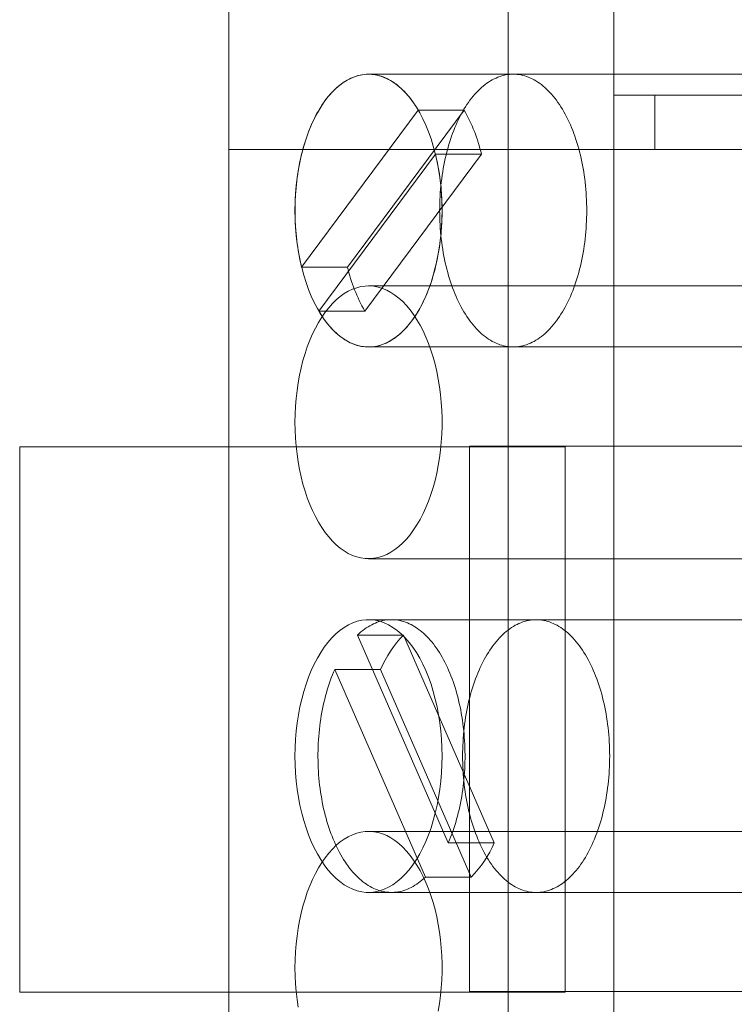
# Model space of a CAD drawing. Header units: inches. Extents: x 1 to 109, y 1 to 85.
# Tile 79 of 256: x 86.237 to 86.455, y 14.578 to 14.879. Entities that reach past the tile are written whole.
import ezdxf

# ---------------------------------------------------------------- set-up
doc = ezdxf.new("R2010")
doc.units = ezdxf.units.IN
doc.header["$MEASUREMENT"] = 0

msp = doc.modelspace()

# ---------------------------------------------------------------- linework, layer by layer
at = {"color": 7, "linetype": 'Continuous', "lineweight": 15, "ltscale": 5}
for p, q in [((86.30055455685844, 14.90359359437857), (86.30055455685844, 14.40359359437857)), ((86.38594581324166, 14.90359359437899), (86.38594581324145, 14.40359359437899)), ((86.41823891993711, 14.8869269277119), (86.41823891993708, 14.40359359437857)), ((86.38746071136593, 14.86192692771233), (86.34325018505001, 14.86192692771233)), ((86.48360106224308, 14.86192692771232), (86.34325018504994, 14.86192692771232)), ((86.41823891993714, 14.85557239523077), (86.65278746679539, 14.85557239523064)), ((86.41823891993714, 14.85557239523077), (86.43073891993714, 14.85557239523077)), ((86.41823891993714, 14.85557239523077), (86.41823891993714, 14.83890572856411)), ((86.43073891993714, 14.85557239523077), (86.66528746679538, 14.85557239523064)), ((86.43073891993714, 14.83890572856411), (86.43073891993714, 14.85557239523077)), ((86.35842094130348, 14.85099830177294), (86.32279608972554, 14.80300583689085)), ((86.37245602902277, 14.85099830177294), (86.33683117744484, 14.80300583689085)), ((86.37245602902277, 14.85099830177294), (86.35842094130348, 14.85099830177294)), ((86.30055455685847, 14.83890572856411), (86.41823891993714, 14.83890572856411)), ((86.30055455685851, 14.50557239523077), (86.30055455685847, 14.83890572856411)), ((86.38594581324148, 14.83890572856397), (86.30055455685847, 14.83890572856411)), ((86.3859458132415, 14.50557239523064), (86.38594581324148, 14.83890572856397)), ((86.38594581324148, 14.83890572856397), (86.57580743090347, 14.83890572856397)), ((86.41823891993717, 14.52223906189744), (86.41823891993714, 14.83890572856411)), ((86.41823891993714, 14.83890572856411), (86.43073891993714, 14.83890572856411)), ((86.43073891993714, 14.83890572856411), (86.66528746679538, 14.83890572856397)), ((86.32807942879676, 14.78952222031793), (86.3637042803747, 14.83751468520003)), ((86.34211451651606, 14.78952222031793), (86.377739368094, 14.83751468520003)), ((86.377739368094, 14.83751468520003), (86.3637042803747, 14.83751468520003)), ((86.33683117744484, 14.80300583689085), (86.32279608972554, 14.80300583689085)), ((86.48360106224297, 14.79723906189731), (86.34325018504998, 14.79723906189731)), ((86.34211451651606, 14.78952222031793), (86.32807942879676, 14.78952222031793)), ((86.34325018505, 14.77859359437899), (86.38746071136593, 14.77859359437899)), ((86.34325018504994, 14.77859359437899), (86.48360106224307, 14.77859359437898)), ((86.23664248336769, 14.74810503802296), (86.23664248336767, 14.58143837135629)), ((86.40330915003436, 14.74810503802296), (86.23664248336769, 14.74810503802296)), ((86.3741424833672, 14.74827170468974), (86.54080915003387, 14.74827170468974)), ((86.3741424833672, 14.58160503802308), (86.3741424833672, 14.74827170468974)), ((86.40330915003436, 14.58143837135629), (86.40330915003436, 14.74810503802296)), ((86.34325018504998, 14.71390572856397), (86.48360106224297, 14.71390572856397)), ((86.4836010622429, 14.69526026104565), (86.34325018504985, 14.69526026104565)), ((86.39447825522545, 14.69526026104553), (86.35026772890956, 14.69526026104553)), ((86.35393954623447, 14.69056478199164), (86.33990445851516, 14.69056478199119)), ((86.36761641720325, 14.6271110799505), (86.33990445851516, 14.69056478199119)), ((86.38165150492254, 14.6271110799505), (86.35393954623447, 14.69056478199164)), ((86.34695412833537, 14.68007610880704), (86.33291904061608, 14.68007610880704)), ((86.33291904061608, 14.68007610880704), (86.36063099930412, 14.61662240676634)), ((86.34695412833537, 14.68007610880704), (86.37466608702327, 14.61662240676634)), ((86.48360106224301, 14.63057239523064), (86.34325018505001, 14.63057239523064)), ((86.38165150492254, 14.6271110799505), (86.36761641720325, 14.6271110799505)), ((86.37466608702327, 14.61662240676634), (86.36063099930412, 14.61662240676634)), ((86.34325018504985, 14.61192692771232), (86.4836010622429, 14.61192692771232)), ((86.35026772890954, 14.6119269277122), (86.39447825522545, 14.6119269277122)), ((86.23664248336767, 14.58143837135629), (86.40330915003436, 14.58143837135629)), ((86.54080915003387, 14.58160503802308), (86.3741424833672, 14.58160503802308))]:
    msp.add_line(p, q, dxfattribs=at)
at = {"color": 7, "linetype": 'Continuous', "lineweight": 15, "ltscale": 5, "flags": 128}
for points in [[(86.32077880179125, 14.82026026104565), (86.32082142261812, 14.82282529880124), (86.32094912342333, 14.82538060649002), (86.32116141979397, 14.82791649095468), (86.3214575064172, 14.83042333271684), (86.32183626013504, 14.83289162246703), (86.32229624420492, 14.83531199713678), (86.32283571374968, 14.83767527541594), (86.32345262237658, 14.83997249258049), (86.32414462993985, 14.84219493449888), (86.32490911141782, 14.84433417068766), (86.32574316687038, 14.84638208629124), (86.32664363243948, 14.84833091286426), (86.32760709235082, 14.85017325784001), (86.32862989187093, 14.85190213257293), (86.3297081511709, 14.853510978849), (86.33083778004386, 14.8549936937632), (86.3320144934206, 14.85634465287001), (86.3332338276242, 14.85755873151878), (86.33449115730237, 14.85863132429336), (86.33578171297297, 14.85955836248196), (86.33710059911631, 14.86033632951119), (86.3384428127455, 14.86096227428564), (86.33980326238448, 14.86143382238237), (86.34117678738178, 14.86174918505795), (86.34255817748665, 14.86190716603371), (86.34394219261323, 14.86190716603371), (86.3453235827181, 14.86174918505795), (86.3466971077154, 14.86143382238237), (86.34805755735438, 14.86096227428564), (86.34939977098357, 14.86033632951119), (86.3507186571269, 14.85955836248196), (86.35200921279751, 14.85863132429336), (86.35326654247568, 14.85755873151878), (86.35448587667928, 14.85634465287), (86.35566259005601, 14.8549936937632), (86.35679221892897, 14.853510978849), (86.35787047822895, 14.85190213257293), (86.35889327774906, 14.85017325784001), (86.3598567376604, 14.84833091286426), (86.3607572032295, 14.84638208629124), (86.36159125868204, 14.84433417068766), (86.36235574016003, 14.84219493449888), (86.3630477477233, 14.83997249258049), (86.3636646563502, 14.83767527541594), (86.36420412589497, 14.83531199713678), (86.36466410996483, 14.83289162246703), (86.36504286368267, 14.83042333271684), (86.36533895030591, 14.82791649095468), (86.36555124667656, 14.82538060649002), (86.36567894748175, 14.82282529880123), (86.36572156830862, 14.82026026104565), (86.36567894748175, 14.81769522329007), (86.36555124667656, 14.81513991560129), (86.36533895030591, 14.81260403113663), (86.36504286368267, 14.81009718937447), (86.36466410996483, 14.80762889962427), (86.36420412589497, 14.80520852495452), (86.3636646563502, 14.80284524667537), (86.3630477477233, 14.80054802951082), (86.36235574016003, 14.79832558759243), (86.36159125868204, 14.79618635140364), (86.3607572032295, 14.79413843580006), (86.3598567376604, 14.79218960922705), (86.35889327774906, 14.7903472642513), (86.35787047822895, 14.78861838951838), (86.35679221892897, 14.78700954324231), (86.35566259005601, 14.78552682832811), (86.35448587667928, 14.7841758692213), (86.35326654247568, 14.78296179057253), (86.35200921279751, 14.78188919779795), (86.3507186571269, 14.78096215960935), (86.34939977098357, 14.78018419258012), (86.34805755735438, 14.77955824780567), (86.3466971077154, 14.77908669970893), (86.3453235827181, 14.77877133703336), (86.34394219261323, 14.7786133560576), (86.34255817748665, 14.7786133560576), (86.34117678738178, 14.77877133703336), (86.33980326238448, 14.77908669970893), (86.3384428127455, 14.77955824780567), (86.33710059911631, 14.78018419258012), (86.33578171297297, 14.78096215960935), (86.33449115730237, 14.78188919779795), (86.3332338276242, 14.78296179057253), (86.3320144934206, 14.7841758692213), (86.33083778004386, 14.78552682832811), (86.3297081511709, 14.78700954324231), (86.32862989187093, 14.78861838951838), (86.32760709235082, 14.7903472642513), (86.32664363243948, 14.79218960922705), (86.32574316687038, 14.79413843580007), (86.32490911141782, 14.79618635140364), (86.32414462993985, 14.79832558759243), (86.32345262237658, 14.80054802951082), (86.32283571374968, 14.80284524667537), (86.32229624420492, 14.80520852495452), (86.32183626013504, 14.80762889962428), (86.3214575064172, 14.81009718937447), (86.32116141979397, 14.81260403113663), (86.32094912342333, 14.81513991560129), (86.32082142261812, 14.81769522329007), (86.32077880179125, 14.82026026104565)], [(86.32279608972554, 14.80300583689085), (86.32256250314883, 14.80399144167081), (86.32234272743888, 14.80498790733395), (86.3221369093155, 14.80599456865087), (86.32194518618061, 14.80701075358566), (86.32176768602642, 14.80803578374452), (86.32160452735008, 14.80906897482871), (86.32145581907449, 14.81010963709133), (86.32132166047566, 14.8111570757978), (86.32120214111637, 14.81221059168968), (86.32109734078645, 14.81326948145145), (86.3210073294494, 14.81433303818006), (86.32093216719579, 14.81540055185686), (86.32087190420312, 14.81647130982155), (86.3208265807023, 14.81754459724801), (86.32079622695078, 14.81861969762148), (86.3207808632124, 14.81969589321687), (86.3207804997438, 14.82077246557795), (86.32079513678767, 14.82184869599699), (86.32082476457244, 14.82292386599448), (86.32086936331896, 14.82399725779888), (86.32092890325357, 14.82506815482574), (86.32100334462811, 14.82613584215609), (86.3210926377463, 14.82719960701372), (86.32119672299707, 14.82825873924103), (86.32131553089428, 14.82931253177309), (86.32144898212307, 14.83036028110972), (86.32159698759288, 14.83140128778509), (86.32175944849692, 14.8324348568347), (86.3219362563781, 14.83346029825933), (86.3221272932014, 14.83447692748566), (86.3223324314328, 14.83548406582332), (86.32255153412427, 14.83648104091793), (86.3227844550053, 14.83746718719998), (86.32303103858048, 14.83844184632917), (86.32329112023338, 14.83940436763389), (86.32356452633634, 14.84035410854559), (86.32385107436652, 14.84129043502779), (86.32415057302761, 14.84221272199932), (86.32446282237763, 14.84312035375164), (86.32478761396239, 14.84401272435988), (86.32512473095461, 14.84488923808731), (86.32547394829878, 14.84574930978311), (86.32583503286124, 14.84659236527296), (86.32620774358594, 14.84741784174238), (86.32659183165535, 14.84822518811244), (86.32698704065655, 14.84901386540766), (86.32739310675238, 14.84978334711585), (86.32780975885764, 14.85053311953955), (86.32823671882, 14.85126268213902), (86.32867370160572, 14.85197154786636), (86.32912041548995, 14.8526592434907), (86.32957656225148, 14.85332530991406), (86.33004183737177, 14.8539693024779), (86.33051593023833, 14.85459079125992), (86.33099852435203, 14.85518936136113), (86.33148929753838, 14.85576461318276), (86.33198792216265, 14.85631616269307), (86.33249406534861, 14.85684364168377), (86.33300738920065, 14.8573466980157), (86.33352755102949, 14.85782499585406), (86.33405420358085, 14.85827821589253), (86.33458699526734, 14.85870605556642), (86.33512557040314, 14.85910822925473), (86.33566956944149, 14.85948446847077), (86.33621862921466, 14.85983452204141), (86.33677238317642, 14.86015815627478), (86.33733046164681, 14.86045515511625), (86.3378924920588, 14.86072532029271), (86.33845809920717, 14.86096847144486), (86.33902690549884, 14.86118444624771), (86.33959853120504, 14.86137310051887), (86.34017259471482, 14.86153430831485), (86.34074871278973, 14.86166796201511), (86.34132650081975, 14.86177397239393), (86.34190557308, 14.86185226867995), (86.34248554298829, 14.86190279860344), (86.34306602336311, 14.8619255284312), (86.34364662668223, 14.86192044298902), (86.34422696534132, 14.86188754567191), (86.34480665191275, 14.86182685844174), (86.34538529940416, 14.86173842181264), (86.34596252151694, 14.86162229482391), (86.34653793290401, 14.86147855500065), (86.3471111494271, 14.86130729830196), (86.34768178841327, 14.86110863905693), (86.34824946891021, 14.86088270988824), (86.34881381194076, 14.86062966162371), (86.34937444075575, 14.86034966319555), (86.34993098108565, 14.8600429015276), (86.35048306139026, 14.85970958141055), (86.35103031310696, 14.8593499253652), (86.35157237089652, 14.85896417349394), (86.35210887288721, 14.85855258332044), (86.35263946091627, 14.85811542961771), (86.35316378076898, 14.85765300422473), (86.35368148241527, 14.85716561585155), (86.35419222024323, 14.85665358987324), (86.35469565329, 14.85611726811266), (86.35519144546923, 14.85555700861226), (86.35567926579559, 14.85497318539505), (86.35615878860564, 14.85436618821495), (86.35662969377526, 14.85373642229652), (86.3570916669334, 14.85308430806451), (86.35754439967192, 14.85241028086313), (86.35798758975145, 14.85171479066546), (86.35842094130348, 14.85099830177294)], [(86.40066905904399, 14.78655121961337), (86.40018864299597, 14.78592166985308), (86.3996995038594, 14.78531565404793), (86.39920197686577, 14.78473358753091), (86.39869640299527, 14.78417586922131), (86.39818312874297, 14.78364288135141), (86.39766250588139, 14.78313498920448), (86.39713489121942, 14.78265254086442), (86.39660064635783, 14.78219586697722), (86.39606013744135, 14.78176528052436), (86.3955137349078, 14.78136107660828), (86.39496181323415, 14.78098353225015), (86.39440475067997, 14.78063290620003), (86.39384292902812, 14.78030943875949), (86.39327673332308, 14.78001335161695), (86.39270655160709, 14.77974484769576), (86.39213277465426, 14.77950411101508), (86.3915557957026, 14.77929130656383), (86.39097601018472, 14.77910658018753), (86.3903938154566, 14.77895005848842), (86.38980961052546, 14.77882184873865), (86.38922379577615, 14.77872203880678), (86.38863677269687, 14.77865069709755), (86.38804894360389, 14.77860787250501), (86.38746071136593, 14.77859359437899), (86.38687247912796, 14.77860787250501), (86.38628465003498, 14.77865069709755), (86.3856976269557, 14.77872203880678), (86.3851118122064, 14.77882184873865), (86.38452760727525, 14.77895005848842), (86.38394541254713, 14.77910658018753), (86.38336562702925, 14.77929130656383), (86.38278864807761, 14.77950411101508), (86.38221487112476, 14.77974484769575), (86.38164468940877, 14.78001335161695), (86.38107849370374, 14.78030943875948), (86.38051667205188, 14.78063290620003), (86.3799596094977, 14.78098353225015), (86.37940768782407, 14.78136107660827), (86.3788612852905, 14.78176528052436), (86.37832077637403, 14.78219586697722), (86.37778653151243, 14.78265254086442), (86.37725891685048, 14.78313498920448), (86.3767382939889, 14.78364288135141), (86.3762250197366, 14.78417586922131), (86.37571944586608, 14.7847335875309), (86.37522191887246, 14.78531565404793), (86.37473277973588, 14.78592166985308), (86.37425236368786, 14.78655121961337), (86.37378099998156, 14.78720387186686), (86.37331901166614, 14.78787917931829), (86.37286671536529, 14.78857667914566), (86.37242442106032, 14.78929589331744), (86.37199243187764, 14.79003632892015), (86.37157104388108, 14.79079747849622), (86.37116054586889, 14.79157882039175), (86.37076121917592, 14.79237981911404), (86.37037333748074, 14.79319992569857), (86.36999716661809, 14.79403857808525), (86.36963296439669, 14.79489520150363), (86.36928098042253, 14.7957692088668), (86.36894145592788, 14.79666000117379), (86.36861462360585, 14.79756696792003), (86.36830070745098, 14.79848948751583), (86.36799992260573, 14.79942692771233), (86.36771247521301, 14.80037864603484), (86.36743856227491, 14.80134399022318), (86.36717837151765, 14.80232229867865), (86.366932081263, 14.8033129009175), (86.36669986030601, 14.80431511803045), (86.36648186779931, 14.80532826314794), (86.36627825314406, 14.80635164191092), (86.3660891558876, 14.8073845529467), (86.36591470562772, 14.80842628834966), (86.36575502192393, 14.80947613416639), (86.36561021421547, 14.810533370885), (86.36548038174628, 14.81159727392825), (86.36536561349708, 14.81266711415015), (86.36526598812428, 14.81374215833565), (86.36518157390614, 14.81482166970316), (86.36511242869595, 14.81590490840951), (86.36505859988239, 14.816991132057), (86.36502012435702, 14.8180795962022), (86.36499702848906, 14.81916955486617), (86.36498932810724, 14.82026026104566), (86.36499702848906, 14.82135096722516), (86.36502012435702, 14.82244092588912), (86.36505859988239, 14.82352939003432), (86.36511242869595, 14.82461561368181), (86.36518157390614, 14.82569885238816), (86.36526598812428, 14.82677836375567), (86.36536561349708, 14.82785340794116), (86.36548038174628, 14.82892324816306), (86.36561021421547, 14.82998715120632), (86.36575502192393, 14.83104438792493), (86.36591470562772, 14.83209423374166), (86.3660891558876, 14.83313596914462), (86.36627825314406, 14.8341688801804), (86.36648186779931, 14.83519225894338), (86.36669986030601, 14.83620540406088), (86.366932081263, 14.83720762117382), (86.36717837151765, 14.83819822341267), (86.36743856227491, 14.83917653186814), (86.36771247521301, 14.84014187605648), (86.36799992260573, 14.84109359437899), (86.36830070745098, 14.84203103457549), (86.36861462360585, 14.84295355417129), (86.36894145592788, 14.84386052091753), (86.36928098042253, 14.84475131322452), (86.36963296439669, 14.84562532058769), (86.36999716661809, 14.84648194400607), (86.37037333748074, 14.84732059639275), (86.37076121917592, 14.84814070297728), (86.37116054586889, 14.84894170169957), (86.37157104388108, 14.8497230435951), (86.37199243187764, 14.85048419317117), (86.37242442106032, 14.85122462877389), (86.37286671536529, 14.85194384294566), (86.37331901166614, 14.85264134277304), (86.37378099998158, 14.85331665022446), (86.37425236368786, 14.85396930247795), (86.37473277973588, 14.85459885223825), (86.37522191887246, 14.85520486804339), (86.37571944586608, 14.85578693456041), (86.3762250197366, 14.85634465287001), (86.3767382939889, 14.85687764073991), (86.37725891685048, 14.85738553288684), (86.37778653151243, 14.8578679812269), (86.37832077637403, 14.8583246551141), (86.3788612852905, 14.85875524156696), (86.37940768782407, 14.85915944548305), (86.3799596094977, 14.85953698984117), (86.38051667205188, 14.85988761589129), (86.38107849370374, 14.86021108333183), (86.38164468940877, 14.86050717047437), (86.38221487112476, 14.86077567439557), (86.38278864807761, 14.86101641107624), (86.38336562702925, 14.86122921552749), (86.38394541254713, 14.86141394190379), (86.38452760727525, 14.86157046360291), (86.3851118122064, 14.86169867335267), (86.3856976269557, 14.86179848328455), (86.38628465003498, 14.86186982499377), (86.38687247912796, 14.86191264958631), (86.38746071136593, 14.86192692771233), (86.3880489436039, 14.86191264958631), (86.38863677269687, 14.86186982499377), (86.38922379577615, 14.86179848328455), (86.38980961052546, 14.86169867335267), (86.3903938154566, 14.86157046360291), (86.39097601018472, 14.86141394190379), (86.3915557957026, 14.86122921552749), (86.39213277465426, 14.86101641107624), (86.39270655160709, 14.86077567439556), (86.39327673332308, 14.86050717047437), (86.39384292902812, 14.86021108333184), (86.39440475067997, 14.85988761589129), (86.39496181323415, 14.85953698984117), (86.3955137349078, 14.85915944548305), (86.39606013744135, 14.85875524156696), (86.39660064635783, 14.8583246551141), (86.39713489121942, 14.8578679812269), (86.39766250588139, 14.85738553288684), (86.39818312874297, 14.85687764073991), (86.39869640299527, 14.85634465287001), (86.39920197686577, 14.85578693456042), (86.3996995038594, 14.85520486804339), (86.40018864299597, 14.85459885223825), (86.40066905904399, 14.85396930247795), (86.40114042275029, 14.85331665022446), (86.40160241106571, 14.85264134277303), (86.40205470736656, 14.85194384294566), (86.40249700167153, 14.85122462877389), (86.40292899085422, 14.85048419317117), (86.40335037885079, 14.8497230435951), (86.40376087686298, 14.84894170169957), (86.40416020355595, 14.84814070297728), (86.40454808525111, 14.84732059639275), (86.40492425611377, 14.84648194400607), (86.40528845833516, 14.84562532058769), (86.40564044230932, 14.84475131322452), (86.40597996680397, 14.84386052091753), (86.406306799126, 14.84295355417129), (86.40662071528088, 14.84203103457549), (86.40692150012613, 14.84109359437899), (86.40720894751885, 14.84014187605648), (86.40748286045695, 14.83917653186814), (86.4077430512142, 14.83819822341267), (86.40798934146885, 14.83720762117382), (86.40822156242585, 14.83620540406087), (86.40843955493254, 14.83519225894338), (86.4086431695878, 14.8341688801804), (86.40883226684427, 14.83313596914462), (86.40900671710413, 14.83209423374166), (86.40916640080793, 14.83104438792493), (86.4093112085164, 14.82998715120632), (86.40944104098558, 14.82892324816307), (86.40955580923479, 14.82785340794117), (86.40965543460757, 14.82677836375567), (86.40973984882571, 14.82569885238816), (86.4098089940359, 14.82461561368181), (86.40986282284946, 14.82352939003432), (86.40990129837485, 14.82244092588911), (86.40992439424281, 14.82135096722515), (86.40993209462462, 14.82026026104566), (86.40992439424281, 14.81916955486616), (86.40990129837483, 14.8180795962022), (86.40986282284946, 14.816991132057), (86.4098089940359, 14.81590490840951), (86.40973984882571, 14.81482166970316), (86.40965543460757, 14.81374215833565), (86.40955580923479, 14.81266711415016), (86.40944104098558, 14.81159727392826), (86.4093112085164, 14.810533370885), (86.40916640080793, 14.80947613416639), (86.40900671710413, 14.80842628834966), (86.40883226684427, 14.80738455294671), (86.4086431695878, 14.80635164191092), (86.40843955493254, 14.80532826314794), (86.40822156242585, 14.80431511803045), (86.40798934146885, 14.8033129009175), (86.4077430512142, 14.80232229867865), (86.40748286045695, 14.80134399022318), (86.40720894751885, 14.80037864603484), (86.40692150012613, 14.79942692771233), (86.40662071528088, 14.79848948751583), (86.406306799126, 14.79756696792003), (86.40597996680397, 14.79666000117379), (86.40564044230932, 14.7957692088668), (86.40528845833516, 14.79489520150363), (86.40492425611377, 14.79403857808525), (86.40454808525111, 14.79319992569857), (86.40416020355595, 14.79237981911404), (86.40376087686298, 14.79157882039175), (86.40335037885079, 14.79079747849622), (86.4029289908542, 14.79003632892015), (86.40249700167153, 14.78929589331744), (86.40205470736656, 14.78857667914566), (86.40160241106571, 14.78787917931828), (86.40114042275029, 14.78720387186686), (86.40066905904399, 14.78655121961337)], [(86.3637042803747, 14.83751468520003), (86.3639378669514, 14.83652908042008), (86.36415764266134, 14.83553261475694), (86.3643634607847, 14.83452595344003), (86.3645551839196, 14.83350976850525), (86.36473268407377, 14.83248473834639), (86.36489584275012, 14.8314515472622), (86.3650445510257, 14.83041088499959), (86.36517870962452, 14.82936344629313), (86.36529822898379, 14.82830993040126), (86.36540302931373, 14.8272510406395), (86.36549304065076, 14.82618748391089), (86.36556820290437, 14.82511997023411), (86.36562846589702, 14.82404921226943), (86.36567378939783, 14.82297592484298), (86.36570414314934, 14.82190082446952), (86.36571950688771, 14.82082462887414), (86.3657198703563, 14.81974805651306), (86.36570523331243, 14.81867182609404), (86.36567560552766, 14.81759665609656), (86.36563100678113, 14.81652326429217), (86.3655714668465, 14.81545236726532), (86.36549702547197, 14.81438467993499), (86.36540773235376, 14.81332091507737), (86.36530364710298, 14.81226178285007), (86.36518483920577, 14.81120799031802), (86.36505138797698, 14.8101602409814), (86.36490338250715, 14.80911923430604), (86.3647409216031, 14.80808566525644), (86.36456411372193, 14.80706022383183), (86.36437307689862, 14.80604359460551), (86.36416793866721, 14.80503645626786), (86.36394883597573, 14.80403948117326), (86.3637159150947, 14.80305333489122), (86.3634693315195, 14.80207867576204), (86.36320924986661, 14.80111615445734), (86.36293584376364, 14.80016641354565), (86.36264929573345, 14.79923008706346), (86.36234979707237, 14.79830780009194), (86.36203754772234, 14.79740016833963), (86.36171275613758, 14.7965077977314), (86.36137563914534, 14.79563128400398), (86.36102642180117, 14.79477121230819), (86.36066533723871, 14.79392815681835), (86.360292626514, 14.79310268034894), (86.35990853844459, 14.79229533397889), (86.35951332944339, 14.79150665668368), (86.35910726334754, 14.7907371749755), (86.35869061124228, 14.78998740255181), (86.35826365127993, 14.78925783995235), (86.3578266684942, 14.78854897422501), (86.35737995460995, 14.78786127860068), (86.35692380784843, 14.78719521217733), (86.35645853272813, 14.7865512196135), (86.35598443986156, 14.78592973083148), (86.35550184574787, 14.78533116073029), (86.35501107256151, 14.78475590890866), (86.35451244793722, 14.78420435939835), (86.35400630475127, 14.78367688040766), (86.35349298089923, 14.78317382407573), (86.3529728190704, 14.78269552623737), (86.35244616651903, 14.78224230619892), (86.35191337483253, 14.78181446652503), (86.35137479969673, 14.78141229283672), (86.35083080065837, 14.78103605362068), (86.35028174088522, 14.78068600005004), (86.34972798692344, 14.78036236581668), (86.34916990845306, 14.7800653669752), (86.34860787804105, 14.77979520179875), (86.34804227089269, 14.7795520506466), (86.34747346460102, 14.77933607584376), (86.3469018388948, 14.77914742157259), (86.34632777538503, 14.77898621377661), (86.34575165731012, 14.77885256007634), (86.34517386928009, 14.77874654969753), (86.34459479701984, 14.77866825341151), (86.34401482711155, 14.77861772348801), (86.34343434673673, 14.77859499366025), (86.3428537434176, 14.77860007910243), (86.3422734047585, 14.77863297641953), (86.34169371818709, 14.7786936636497), (86.34111507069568, 14.7787821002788), (86.34053784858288, 14.77889822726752), (86.33996243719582, 14.77904196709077), (86.33938922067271, 14.77921322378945), (86.33881858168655, 14.77941188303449), (86.33825090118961, 14.77963781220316), (86.33768655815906, 14.77989086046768), (86.33712592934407, 14.78017085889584), (86.33656938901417, 14.78047762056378), (86.33601730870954, 14.78081094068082), (86.33547005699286, 14.78117059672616), (86.33492799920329, 14.78155634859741), (86.3343914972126, 14.78196793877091), (86.33386090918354, 14.78240509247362), (86.33333658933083, 14.78286751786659), (86.33281888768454, 14.78335490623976), (86.33230814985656, 14.78386693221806), (86.3318047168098, 14.78440325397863), (86.33130892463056, 14.78496351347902), (86.3308211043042, 14.78554733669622), (86.33034158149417, 14.78615433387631), (86.32987067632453, 14.78678409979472), (86.32940870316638, 14.78743621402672), (86.32895597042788, 14.78811024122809), (86.32851278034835, 14.78880573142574), (86.32807942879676, 14.78952222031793)], [(86.32077880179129, 14.75557239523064), (86.32081753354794, 14.75312707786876), (86.3209335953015, 14.7506901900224), (86.32112658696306, 14.7482701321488), (86.32139584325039, 14.74587524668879), (86.32174043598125, 14.74351378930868), (86.32215917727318, 14.74119390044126), (86.32265062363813, 14.73892357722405), (86.32321308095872, 14.7367106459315), (86.32384461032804, 14.73456273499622), (86.3245430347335, 14.73248724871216), (86.3253059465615, 14.7304913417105), (86.32613071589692, 14.72858189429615), (86.32701449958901, 14.72676548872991), (86.3279542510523, 14.72504838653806), (86.3289467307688, 14.72343650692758), (86.32998851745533, 14.72193540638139), (86.33107601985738, 14.72055025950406), (86.33220548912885, 14.71928584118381), (86.33337303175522, 14.71814651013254), (86.33457462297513, 14.71713619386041), (86.33580612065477, 14.71625837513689), (86.33706327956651, 14.715516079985), (86.33834176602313, 14.71491186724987), (86.33963717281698, 14.714447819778), (86.34094503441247, 14.71412553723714), (86.34226084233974, 14.71394613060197), (86.34358006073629, 14.71391021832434), (86.34489814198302, 14.7140179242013), (86.3462105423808, 14.71426887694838), (86.34751273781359, 14.71466221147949), (86.34880023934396, 14.71519657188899), (86.35006860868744, 14.71587011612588), (86.3513134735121, 14.71668052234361), (86.35253054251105, 14.71762499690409), (86.35371562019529, 14.71870028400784), (86.35486462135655, 14.71990267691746), (86.35597358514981, 14.72122803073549), (86.35703868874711, 14.72267177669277), (86.35805626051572, 14.72422893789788), (86.35902279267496, 14.72589414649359), (86.35993495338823, 14.72766166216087), (86.36078959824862, 14.72952539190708), (86.3615837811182, 14.73147891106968), (86.36231476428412, 14.73351548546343), (86.36298002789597, 14.73562809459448), (86.36357727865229, 14.73780945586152), (86.36410445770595, 14.74005204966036), (86.36455974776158, 14.7423481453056), (86.36494157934, 14.74468982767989), (86.3652486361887, 14.74706902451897), (86.36547985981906, 14.74947753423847), (86.3656344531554, 14.75190705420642), (86.3657118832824, 14.75434920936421), (86.3657118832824, 14.75679558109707), (86.3656344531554, 14.75923773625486), (86.36547985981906, 14.76166725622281), (86.3652486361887, 14.76407576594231), (86.36494157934, 14.76645496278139), (86.36455974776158, 14.76879664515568), (86.36410445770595, 14.77109274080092), (86.36357727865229, 14.77333533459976), (86.36298002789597, 14.7755166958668), (86.36231476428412, 14.77762930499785), (86.3615837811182, 14.7796658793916), (86.36078959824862, 14.7816193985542), (86.35993495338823, 14.78348312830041), (86.35902279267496, 14.78525064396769), (86.35805626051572, 14.78691585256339), (86.35703868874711, 14.78847301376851), (86.35597358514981, 14.78991675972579), (86.35486462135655, 14.79124211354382), (86.35371562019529, 14.79244450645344), (86.35253054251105, 14.79351979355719), (86.3513134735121, 14.79446426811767), (86.35006860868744, 14.7952746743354), (86.34880023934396, 14.79594821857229), (86.34751273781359, 14.7964825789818), (86.34621054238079, 14.7968759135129), (86.34489814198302, 14.79712686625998), (86.34358006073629, 14.79723457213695), (86.34226084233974, 14.79719865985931), (86.34094503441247, 14.79701925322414), (86.33963717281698, 14.79669697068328), (86.33834176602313, 14.79623292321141), (86.33706327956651, 14.79562871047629), (86.33580612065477, 14.79488641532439), (86.33457462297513, 14.79400859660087), (86.33337303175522, 14.79299828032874), (86.33220548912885, 14.79185894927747), (86.33107601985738, 14.79059453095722), (86.32998851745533, 14.78920938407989), (86.3289467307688, 14.7877082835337), (86.3279542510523, 14.78609640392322), (86.32701449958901, 14.78437930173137), (86.32613071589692, 14.78256289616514), (86.3253059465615, 14.78065344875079), (86.3245430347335, 14.77865754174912), (86.32384461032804, 14.77658205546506), (86.32321308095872, 14.77443414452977), (86.32265062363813, 14.77222121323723), (86.32215917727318, 14.76995089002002), (86.32174043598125, 14.7676310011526), (86.32139584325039, 14.76526954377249), (86.32112658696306, 14.76287465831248), (86.3209335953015, 14.76045460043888), (86.32081753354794, 14.75801771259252), (86.32077880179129, 14.75557239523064)], [(86.32077880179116, 14.65359359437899), (86.32082142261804, 14.65615863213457), (86.32094912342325, 14.65871393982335), (86.32116141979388, 14.66124982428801), (86.32145750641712, 14.66375666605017), (86.32183626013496, 14.66622495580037), (86.32229624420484, 14.66864533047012), (86.32283571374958, 14.67100860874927), (86.32345262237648, 14.67330582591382), (86.32414462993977, 14.67552826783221), (86.32490911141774, 14.677667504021), (86.3257431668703, 14.67971541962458), (86.32664363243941, 14.6816642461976), (86.32760709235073, 14.68350659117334), (86.32862989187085, 14.68523546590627), (86.32970815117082, 14.68684431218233), (86.33083778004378, 14.68832702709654), (86.3320144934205, 14.68967798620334), (86.3332338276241, 14.69089206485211), (86.33449115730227, 14.69196465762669), (86.33578171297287, 14.69289169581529), (86.33710059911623, 14.69366966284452), (86.33844281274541, 14.69429560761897), (86.33980326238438, 14.69476715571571), (86.3411767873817, 14.69508251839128), (86.34255817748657, 14.69524049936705), (86.34394219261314, 14.69524049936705), (86.345323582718, 14.69508251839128), (86.34669710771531, 14.69476715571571), (86.3480575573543, 14.69429560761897), (86.34939977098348, 14.69366966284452), (86.35071865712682, 14.69289169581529), (86.35200921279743, 14.69196465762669), (86.3532665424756, 14.69089206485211), (86.35448587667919, 14.68967798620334), (86.35566259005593, 14.68832702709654), (86.35679221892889, 14.68684431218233), (86.35787047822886, 14.68523546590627), (86.35889327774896, 14.68350659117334), (86.35985673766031, 14.6816642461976), (86.36075720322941, 14.67971541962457), (86.36159125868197, 14.677667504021), (86.36235574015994, 14.67552826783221), (86.36304774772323, 14.67330582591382), (86.36366465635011, 14.67100860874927), (86.36420412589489, 14.66864533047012), (86.36466410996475, 14.66622495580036), (86.36504286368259, 14.66375666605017), (86.36533895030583, 14.66124982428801), (86.36555124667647, 14.65871393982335), (86.36567894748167, 14.65615863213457), (86.36572156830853, 14.65359359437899), (86.36567894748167, 14.65102855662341), (86.36555124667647, 14.64847324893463), (86.36533895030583, 14.64593736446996), (86.36504286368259, 14.6434305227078), (86.36466410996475, 14.64096223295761), (86.36420412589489, 14.63854185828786), (86.36366465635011, 14.63617858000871), (86.36304774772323, 14.63388136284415), (86.36235574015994, 14.63165892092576), (86.36159125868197, 14.62951968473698), (86.36075720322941, 14.6274717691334), (86.35985673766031, 14.62552294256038), (86.35889327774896, 14.62368059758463), (86.35787047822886, 14.62195172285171), (86.35679221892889, 14.62034287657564), (86.35566259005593, 14.61886016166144), (86.35448587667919, 14.61750920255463), (86.3532665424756, 14.61629512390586), (86.35200921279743, 14.61522253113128), (86.35071865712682, 14.61429549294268), (86.34939977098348, 14.61351752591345), (86.3480575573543, 14.612891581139), (86.34669710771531, 14.61242003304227), (86.345323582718, 14.6121046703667), (86.34394219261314, 14.61194668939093), (86.34255817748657, 14.61194668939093), (86.3411767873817, 14.6121046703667), (86.33980326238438, 14.61242003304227), (86.33844281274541, 14.612891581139), (86.33710059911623, 14.61351752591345), (86.33578171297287, 14.61429549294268), (86.33449115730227, 14.61522253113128), (86.3332338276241, 14.61629512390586), (86.3320144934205, 14.61750920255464), (86.33083778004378, 14.61886016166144), (86.32970815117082, 14.62034287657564), (86.32862989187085, 14.62195172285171), (86.32760709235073, 14.62368059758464), (86.32664363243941, 14.62552294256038), (86.3257431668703, 14.6274717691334), (86.32490911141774, 14.62951968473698), (86.32414462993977, 14.63165892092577), (86.32345262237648, 14.63388136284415), (86.32283571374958, 14.63617858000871), (86.32229624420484, 14.63854185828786), (86.32183626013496, 14.64096223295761), (86.32145750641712, 14.6434305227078), (86.32116141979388, 14.64593736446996), (86.32094912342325, 14.64847324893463), (86.32082142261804, 14.65102855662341), (86.32077880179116, 14.65359359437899)], [(86.33990445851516, 14.69056478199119), (86.340423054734, 14.6910488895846), (86.34094822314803, 14.69150799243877), (86.34147961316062, 14.69194178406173), (86.34201687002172, 14.69234997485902), (86.34255963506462, 14.69273229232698), (86.34310754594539, 14.69308848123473), (86.3436602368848, 14.69341830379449), (86.34421733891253, 14.6937215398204), (86.34477848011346, 14.69399798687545), (86.34534328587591, 14.69424746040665), (86.3459113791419, 14.69446979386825), (86.3464823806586, 14.69466483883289), (86.34705590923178, 14.69483246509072), (86.34763158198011, 14.69497256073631), (86.34820901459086, 14.69508503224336), (86.34878782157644, 14.69516980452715), (86.34936761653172, 14.69522682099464), (86.34994801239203, 14.69525604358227), (86.35052862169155, 14.69525745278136), (86.35110905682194, 14.69523104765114), (86.35168893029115, 14.6951768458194), (86.3522678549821, 14.69509488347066), (86.35284544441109, 14.69498521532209), (86.35342131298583, 14.69484791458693), (86.35399507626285, 14.69468307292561), (86.35456635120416, 14.69449080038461), (86.35513475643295, 14.69427122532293), (86.3556999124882, 14.69402449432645), (86.35626144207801, 14.69375077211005), (86.35681897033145, 14.69345024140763), (86.35737212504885, 14.69312310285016), (86.35792053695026, 14.6927695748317), (86.358463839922, 14.69238989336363), (86.359001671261, 14.69198431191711), (86.35953367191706, 14.69155310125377), (86.36005948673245, 14.69109654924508), (86.36057876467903, 14.6906149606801), (86.36109115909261, 14.690108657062), (86.36159632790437, 14.68957797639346), (86.36209393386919, 14.689023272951), (86.3625836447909, 14.68844491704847), (86.36306513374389, 14.68784329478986), (86.3635380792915, 14.68721880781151), (86.36400216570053, 14.68657187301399), (86.36445708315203, 14.68590292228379), (86.36490252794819, 14.68521240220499), (86.36533820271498, 14.68450077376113), (86.36576381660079, 14.68376851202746), (86.36617908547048, 14.68301610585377), (86.3665837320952, 14.68224405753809), (86.36697748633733, 14.68145288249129), (86.36736008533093, 14.68064310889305), (86.36773127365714, 14.67981527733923), (86.36809080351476, 14.67896994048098), (86.36843843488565, 14.67810766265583), (86.36877393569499, 14.67722901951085), (86.36909708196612, 14.67633459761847), (86.36940765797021, 14.67542499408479), (86.36970545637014, 14.67450081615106), (86.36999027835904, 14.67356268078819), (86.37026193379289, 14.67261121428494), (86.37052024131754, 14.67164705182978), (86.37076502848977, 14.67067083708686), (86.37099613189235, 14.6696832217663), (86.37121339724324, 14.66868486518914), (86.3714166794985, 14.66767643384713), (86.37160584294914, 14.66665860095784), (86.37178076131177, 14.66563204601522), (86.3719413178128, 14.66459745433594), (86.3720874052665, 14.66355551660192), (86.37221892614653, 14.66250692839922), (86.37233579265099, 14.66145238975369), (86.3724379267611, 14.66039260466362), (86.37252526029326, 14.65932828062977), (86.37259773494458, 14.65826012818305), (86.3726553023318, 14.65718886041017), (86.37269792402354, 14.6561151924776), (86.37272557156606, 14.65503984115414), (86.37273822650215, 14.65396352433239), (86.37273588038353, 14.65288696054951), (86.37271853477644, 14.65181086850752), (86.3726862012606, 14.65073596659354), (86.37263890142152, 14.64966297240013), (86.37257666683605, 14.64859260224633), (86.3724995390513, 14.64752557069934), (86.37240756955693, 14.64646259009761), (86.37230081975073, 14.64540437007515), (86.37217936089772, 14.64435161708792), (86.37204327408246, 14.64330503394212), (86.371892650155, 14.64226531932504), (86.3717275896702, 14.64123316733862), (86.37154820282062, 14.64020926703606), (86.37135460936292, 14.63919430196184), (86.37114693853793, 14.63818894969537), (86.37092532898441, 14.63719388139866), (86.37068992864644, 14.63620976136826), (86.37044089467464, 14.63523724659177), (86.37017839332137, 14.63427698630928), (86.36990259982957, 14.63332962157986), (86.36961369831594, 14.63239578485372), (86.36931188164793, 14.63147609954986), (86.36899735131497, 14.63057117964), (86.36867031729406, 14.62968162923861), (86.36833099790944, 14.62880804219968), (86.36797961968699, 14.6279510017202), (86.36761641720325, 14.6271110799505)], [(86.37701471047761, 14.62737191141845), (86.37665050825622, 14.62822853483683), (86.37629852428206, 14.62910254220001), (86.37595899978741, 14.629993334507), (86.37563216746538, 14.63090030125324), (86.3753182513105, 14.63182282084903), (86.37501746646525, 14.63276026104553), (86.37473001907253, 14.63371197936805), (86.37445610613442, 14.63467732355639), (86.37419591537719, 14.63565563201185), (86.37394962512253, 14.6366462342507), (86.37371740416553, 14.63764845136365), (86.37349941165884, 14.63866159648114), (86.37329579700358, 14.63968497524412), (86.37310669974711, 14.64071788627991), (86.37293224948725, 14.64175962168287), (86.37277256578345, 14.64280946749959), (86.37262775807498, 14.6438667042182), (86.3724979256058, 14.64493060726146), (86.3723831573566, 14.64600044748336), (86.37228353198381, 14.64707549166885), (86.37219911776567, 14.64815500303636), (86.37212997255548, 14.64923824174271), (86.37207614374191, 14.6503244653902), (86.37203766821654, 14.65141292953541), (86.37201457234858, 14.65250288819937), (86.37200687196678, 14.65359359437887), (86.37201457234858, 14.65468430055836), (86.37203766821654, 14.65577425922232), (86.37207614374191, 14.65686272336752), (86.37212997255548, 14.65794894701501), (86.37219911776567, 14.65903218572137), (86.37228353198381, 14.66011169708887), (86.3723831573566, 14.66118674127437), (86.3724979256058, 14.66225658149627), (86.37262775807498, 14.66332048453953), (86.37277256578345, 14.66437772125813), (86.37293224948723, 14.66542756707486), (86.37310669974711, 14.66646930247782), (86.37329579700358, 14.6675022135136), (86.37349941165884, 14.66852559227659), (86.37371740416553, 14.66953873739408), (86.37394962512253, 14.67054095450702), (86.37419591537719, 14.67153155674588), (86.37445610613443, 14.67250986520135), (86.37473001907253, 14.67347520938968), (86.37501746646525, 14.6744269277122), (86.3753182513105, 14.67536436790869), (86.37563216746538, 14.67628688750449), (86.37595899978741, 14.67719385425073), (86.37629852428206, 14.67808464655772), (86.37665050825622, 14.6789586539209), (86.37701471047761, 14.67981527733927), (86.37739088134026, 14.68065392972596), (86.37777876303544, 14.68147403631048), (86.37817808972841, 14.68227503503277), (86.3785885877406, 14.6830563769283), (86.37900997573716, 14.68381752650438), (86.37944196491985, 14.68455796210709), (86.37988425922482, 14.68527717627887), (86.38033655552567, 14.68597467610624), (86.3807985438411, 14.68664998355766), (86.38126990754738, 14.68730263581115), (86.38175032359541, 14.68793218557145), (86.38223946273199, 14.68853820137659), (86.38273698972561, 14.68912026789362), (86.38324256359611, 14.68967798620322), (86.38375583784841, 14.69021097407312), (86.38427646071, 14.69071886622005), (86.38480407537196, 14.69120131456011), (86.38533832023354, 14.69165798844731), (86.38587882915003, 14.69208857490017), (86.38642523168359, 14.69249277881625), (86.38697715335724, 14.69287032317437), (86.3875342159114, 14.6932209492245), (86.38809603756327, 14.69354441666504), (86.3886622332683, 14.69384050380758), (86.38923241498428, 14.69410900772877), (86.38980619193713, 14.69434974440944), (86.39038317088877, 14.6945625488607), (86.39096295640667, 14.694747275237), (86.39154515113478, 14.6949037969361), (86.39212935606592, 14.69503200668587), (86.39271517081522, 14.69513181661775), (86.3933021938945, 14.69520315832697), (86.39389002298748, 14.69524598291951), (86.39447825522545, 14.69526026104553), (86.39506648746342, 14.69524598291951), (86.3956543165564, 14.69520315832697), (86.39624133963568, 14.69513181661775), (86.39682715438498, 14.69503200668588), (86.39741135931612, 14.6949037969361), (86.39799355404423, 14.69474727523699), (86.39857333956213, 14.69456254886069), (86.39915031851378, 14.69434974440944), (86.39972409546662, 14.69410900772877), (86.4002942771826, 14.69384050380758), (86.40086047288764, 14.69354441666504), (86.4014222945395, 14.6932209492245), (86.40197935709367, 14.69287032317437), (86.40253127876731, 14.69249277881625), (86.40307768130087, 14.69208857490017), (86.40361819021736, 14.69165798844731), (86.40415243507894, 14.69120131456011), (86.40468004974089, 14.69071886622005), (86.40520067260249, 14.69021097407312), (86.40571394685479, 14.68967798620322), (86.40621952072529, 14.68912026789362), (86.40671704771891, 14.68853820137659), (86.4072061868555, 14.68793218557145), (86.40768660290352, 14.68730263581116), (86.4081579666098, 14.68664998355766), (86.40861995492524, 14.68597467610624), (86.40907225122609, 14.68527717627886), (86.40951454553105, 14.68455796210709), (86.40994653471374, 14.68381752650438), (86.41036792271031, 14.6830563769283), (86.4107784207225, 14.68227503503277), (86.41117774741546, 14.68147403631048), (86.41156562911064, 14.68065392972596), (86.41194179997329, 14.67981527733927), (86.41230600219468, 14.6789586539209), (86.41265798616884, 14.67808464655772), (86.41299751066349, 14.67719385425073), (86.41332434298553, 14.67628688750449), (86.4136382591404, 14.67536436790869), (86.41393904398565, 14.6744269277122), (86.41422649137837, 14.67347520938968), (86.41450040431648, 14.67250986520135), (86.41476059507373, 14.67153155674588), (86.41500688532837, 14.67054095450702), (86.41523910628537, 14.66953873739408), (86.41545709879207, 14.66852559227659), (86.41566071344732, 14.66750221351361), (86.41584981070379, 14.66646930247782), (86.41602426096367, 14.66542756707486), (86.41618394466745, 14.66437772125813), (86.41632875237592, 14.66332048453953), (86.4164585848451, 14.66225658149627), (86.4165733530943, 14.66118674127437), (86.4166729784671, 14.66011169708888), (86.41675739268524, 14.65903218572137), (86.41682653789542, 14.65794894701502), (86.416880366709, 14.65686272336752), (86.41691884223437, 14.65577425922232), (86.41694193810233, 14.65468430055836), (86.41694963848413, 14.65359359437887), (86.41694193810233, 14.65250288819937), (86.41691884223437, 14.65141292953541), (86.416880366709, 14.6503244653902), (86.41682653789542, 14.64923824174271), (86.41675739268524, 14.64815500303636), (86.4166729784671, 14.64707549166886), (86.4165733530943, 14.64600044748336), (86.4164585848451, 14.64493060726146), (86.41632875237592, 14.6438667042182), (86.41618394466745, 14.64280946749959), (86.41602426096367, 14.64175962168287), (86.41584981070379, 14.64071788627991), (86.41566071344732, 14.63968497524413), (86.41545709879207, 14.63866159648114), (86.41523910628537, 14.63764845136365), (86.41500688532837, 14.6366462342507), (86.41476059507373, 14.63565563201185), (86.41450040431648, 14.63467732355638), (86.41422649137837, 14.63371197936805), (86.41393904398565, 14.63276026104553), (86.4136382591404, 14.63182282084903), (86.41332434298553, 14.63090030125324), (86.41299751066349, 14.629993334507), (86.41265798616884, 14.62910254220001), (86.4123060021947, 14.62822853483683), (86.41194179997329, 14.62737191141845), (86.41156562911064, 14.62653325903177), (86.41117774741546, 14.62571315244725), (86.4107784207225, 14.62491215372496), (86.41036792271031, 14.62413081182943), (86.40994653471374, 14.62336966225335), (86.40951454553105, 14.62262922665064), (86.40907225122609, 14.62191001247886), (86.40861995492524, 14.62121251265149), (86.4081579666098, 14.62053720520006), (86.40768660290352, 14.61988455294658), (86.4072061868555, 14.61925500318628), (86.40671704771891, 14.61864898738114), (86.40621952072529, 14.61806692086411), (86.40571394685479, 14.61750920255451), (86.40520067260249, 14.61697621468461), (86.40468004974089, 14.61646832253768), (86.40415243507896, 14.61598587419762), (86.40361819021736, 14.61552920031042), (86.40307768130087, 14.61509861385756), (86.40253127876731, 14.61469440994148), (86.40197935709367, 14.61431686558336), (86.4014222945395, 14.61396623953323), (86.40086047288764, 14.61364277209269), (86.4002942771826, 14.61334668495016), (86.39972409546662, 14.61307818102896), (86.39915031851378, 14.61283744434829), (86.39857333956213, 14.61262463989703), (86.39799355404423, 14.61243991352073), (86.39741135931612, 14.61228339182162), (86.39682715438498, 14.61215518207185), (86.39624133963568, 14.61205537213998), (86.3956543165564, 14.61198403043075), (86.39506648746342, 14.61194120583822), (86.39447825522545, 14.6119269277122), (86.39389002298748, 14.61194120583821), (86.3933021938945, 14.61198403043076), (86.39271517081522, 14.61205537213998), (86.39212935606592, 14.61215518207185), (86.39154515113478, 14.61228339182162), (86.39096295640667, 14.61243991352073), (86.39038317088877, 14.61262463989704), (86.38980619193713, 14.61283744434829), (86.38923241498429, 14.61307818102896), (86.3886622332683, 14.61334668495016), (86.38809603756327, 14.61364277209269), (86.38753421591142, 14.61396623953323), (86.38697715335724, 14.61431686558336), (86.38642523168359, 14.61469440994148), (86.38587882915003, 14.61509861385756), (86.38533832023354, 14.61552920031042), (86.38480407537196, 14.61598587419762), (86.38427646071, 14.61646832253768), (86.38375583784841, 14.61697621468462), (86.38324256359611, 14.61750920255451), (86.38273698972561, 14.61806692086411), (86.38223946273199, 14.61864898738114), (86.38175032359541, 14.61925500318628), (86.38126990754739, 14.61988455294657), (86.3807985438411, 14.62053720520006), (86.38033655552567, 14.62121251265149), (86.37988425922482, 14.62191001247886), (86.37944196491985, 14.62262922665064), (86.37900997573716, 14.62336966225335), (86.3785885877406, 14.62413081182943), (86.37817808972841, 14.62491215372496), (86.37777876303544, 14.62571315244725), (86.37739088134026, 14.62653325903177), (86.37701471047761, 14.62737191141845)], [(86.36063099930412, 14.61662240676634), (86.36011240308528, 14.61613829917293), (86.35958723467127, 14.61567919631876), (86.35905584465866, 14.6152454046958), (86.35851858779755, 14.6148372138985), (86.35797582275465, 14.61445489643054), (86.35742791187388, 14.61409870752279), (86.35687522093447, 14.61376888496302), (86.35631811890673, 14.61346564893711), (86.3557569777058, 14.61318920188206), (86.35519217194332, 14.61293972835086), (86.35462407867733, 14.61271739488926), (86.35405307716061, 14.61252234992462), (86.35347954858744, 14.61235472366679), (86.3529038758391, 14.6122146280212), (86.35232644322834, 14.61210215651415), (86.35174763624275, 14.61201738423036), (86.35116784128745, 14.61196036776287), (86.35058744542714, 14.61193114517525), (86.35000683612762, 14.61192973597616), (86.34942640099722, 14.61195614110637), (86.348846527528, 14.61201034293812), (86.34826760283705, 14.61209230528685), (86.34769001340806, 14.61220197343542), (86.3471141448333, 14.61233927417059), (86.34654038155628, 14.61250411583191), (86.34596910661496, 14.61269638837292), (86.34540070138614, 14.6129159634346), (86.3448355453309, 14.61316269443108), (86.34427401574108, 14.61343641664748), (86.34371648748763, 14.61373694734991), (86.34316333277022, 14.61406408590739), (86.3426149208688, 14.61441761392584), (86.34207161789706, 14.61479729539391), (86.34153378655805, 14.61520287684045), (86.34100178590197, 14.61563408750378), (86.34047597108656, 14.61609063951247), (86.33995669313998, 14.61657222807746), (86.33944429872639, 14.61707853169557), (86.33893912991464, 14.61760921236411), (86.3384415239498, 14.61816391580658), (86.33795181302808, 14.61874227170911), (86.33747032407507, 14.61934389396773), (86.33699737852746, 14.61996838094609), (86.33653329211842, 14.62061531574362), (86.33607837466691, 14.62128426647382), (86.33563292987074, 14.62197478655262), (86.33519725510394, 14.62268641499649), (86.33477164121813, 14.62341867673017), (86.33435637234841, 14.62417108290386), (86.3339517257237, 14.62494313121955), (86.33355797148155, 14.62573430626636), (86.33317537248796, 14.62654407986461), (86.33280418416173, 14.62737191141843), (86.3324446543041, 14.62821724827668), (86.3320970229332, 14.62907952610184), (86.33176152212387, 14.62995816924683), (86.33143837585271, 14.63085259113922), (86.33112779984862, 14.6317621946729), (86.33083000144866, 14.63268637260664), (86.33054517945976, 14.63362450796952), (86.33027352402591, 14.63457597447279), (86.33001521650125, 14.63554013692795), (86.32977042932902, 14.63651635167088), (86.32953932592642, 14.63750396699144), (86.32932206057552, 14.63850232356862), (86.32911877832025, 14.63951075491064), (86.32892961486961, 14.64052858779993), (86.32875469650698, 14.64155514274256), (86.32859414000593, 14.64258973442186), (86.32844805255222, 14.64363167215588), (86.3283165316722, 14.64468026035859), (86.32819966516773, 14.64573479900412), (86.32809753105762, 14.6467945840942), (86.32801019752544, 14.64785890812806), (86.32793772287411, 14.6489270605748), (86.3278801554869, 14.64999832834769), (86.32783753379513, 14.65107199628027), (86.32780988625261, 14.65214734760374), (86.32779723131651, 14.6532236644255), (86.32779957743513, 14.65430022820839), (86.32781692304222, 14.65537632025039), (86.32784925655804, 14.65645122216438), (86.32789655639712, 14.65752421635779), (86.32795879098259, 14.65859458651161), (86.32803591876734, 14.6596616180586), (86.32812788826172, 14.66072459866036), (86.3282346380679, 14.66178281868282), (86.32835609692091, 14.66283557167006), (86.32849218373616, 14.66388215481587), (86.32864280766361, 14.66492186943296), (86.3288078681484, 14.66595402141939), (86.32898725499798, 14.66697792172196), (86.32918084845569, 14.66799288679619), (86.32938851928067, 14.66899823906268), (86.32961012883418, 14.6699933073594), (86.32984552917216, 14.6709774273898), (86.33009456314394, 14.6719499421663), (86.33035706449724, 14.67291020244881), (86.33063285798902, 14.67385756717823), (86.33092175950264, 14.67479140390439), (86.33122357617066, 14.67571108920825), (86.3315381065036, 14.67661600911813), (86.33186514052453, 14.67750555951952), (86.33220445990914, 14.67837914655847), (86.3325558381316, 14.67923618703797), (86.33291904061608, 14.68007610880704)], [(86.3645597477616, 14.57568147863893), (86.36494157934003, 14.57802316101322), (86.36524863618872, 14.5804023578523), (86.36547985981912, 14.5828108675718), (86.36563445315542, 14.58524038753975), (86.36571188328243, 14.58768254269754), (86.36571188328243, 14.5901289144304), (86.36563445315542, 14.59257106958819), (86.36547985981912, 14.59500058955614), (86.36524863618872, 14.59740909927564), (86.36494157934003, 14.59978829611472), (86.3645597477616, 14.60212997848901), (86.36410445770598, 14.60442607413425), (86.3635772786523, 14.60666866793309), (86.36298002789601, 14.60885002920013), (86.36231476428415, 14.61096263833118), (86.36158378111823, 14.61299921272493), (86.36078959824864, 14.61495273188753), (86.35993495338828, 14.61681646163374), (86.35902279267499, 14.61858397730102), (86.35805626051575, 14.62024918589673), (86.35703868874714, 14.62180634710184), (86.35597358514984, 14.62325009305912), (86.3548646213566, 14.62457544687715), (86.35371562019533, 14.62577783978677), (86.35253054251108, 14.62685312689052), (86.35131347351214, 14.627797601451), (86.35006860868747, 14.62860800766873), (86.348800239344, 14.62928155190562), (86.34751273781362, 14.62981591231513), (86.34621054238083, 14.63020924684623), (86.34489814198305, 14.63046019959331), (86.34358006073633, 14.63056790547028), (86.34226084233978, 14.63053199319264), (86.3409450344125, 14.63035258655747), (86.339637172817, 14.63003030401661), (86.33834176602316, 14.62956625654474), (86.33706327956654, 14.62896204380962), (86.33580612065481, 14.62821974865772), (86.33457462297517, 14.62734192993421), (86.33337303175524, 14.62633161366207), (86.33220548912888, 14.6251922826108), (86.3310760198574, 14.62392786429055), (86.32998851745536, 14.62254271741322), (86.32894673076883, 14.62104161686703), (86.32795425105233, 14.61942973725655), (86.32701449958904, 14.6177126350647), (86.32613071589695, 14.61589622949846), (86.32530594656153, 14.61398678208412), (86.32454303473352, 14.61199087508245), (86.32384461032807, 14.60991538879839), (86.32321308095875, 14.60776747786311), (86.32265062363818, 14.60555454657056), (86.3221591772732, 14.60328422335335), (86.3217404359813, 14.60096433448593), (86.3213958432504, 14.59860287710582), (86.32112658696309, 14.59620799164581), (86.32093359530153, 14.59378793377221), (86.32081753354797, 14.59135104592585), (86.32077880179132, 14.58890572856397)], [(86.32077880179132, 14.58890572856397), (86.32081753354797, 14.58646041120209), (86.32093359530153, 14.58402352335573), (86.32112658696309, 14.58160346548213), (86.3213958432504, 14.57920858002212), (86.3217404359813, 14.57684712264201)]]:
    msp.add_lwpolyline(points, dxfattribs=at)
at = {"color": 7, "linetype": 'Continuous', "lineweight": 15, "ltscale": 25}
for centre, radius, start, end in [((86.32903141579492, 14.82620615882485), 0.05000347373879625, 13.07079475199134, 29.72307212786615), ((86.38553912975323, 14.81431436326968), 0.0500034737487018, 193.0707947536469, 209.723072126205), ((86.37784921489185, 14.66707056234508), 0.03352089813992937, 135.5021289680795, 157.1709316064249), ((86.35075641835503, 14.64011662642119), 0.03352089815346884, 315.5021289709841, 337.1709315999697)]:
    msp.add_arc(centre, radius, start, end, dxfattribs=at)

doc.saveas('drawing.dxf')
